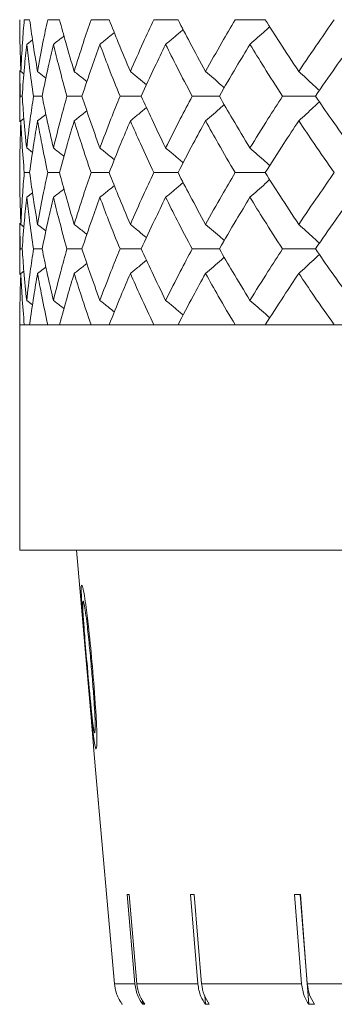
# Model space of a CAD drawing. Header units: inches. Extents: x -3.6 to 22.2, y -7.8 to 16.7.
# Tile 75 of 127: x 10.873 to 11.124, y 0.879 to 1.665. Entities that reach past the tile are written whole.
import ezdxf

# ---------------------------------------------------------------- set-up
doc = ezdxf.new("R2010")
doc.units = ezdxf.units.IN
doc.header["$MEASUREMENT"] = 0

msp = doc.modelspace()

# ---------------------------------------------------------------- linework, layer by layer
at = {"color": 7, "linetype": 'Continuous', "lineweight": 15}
for p, q in [((10.88072, 1.66547), (10.87642, 1.66547)), ((10.90461, 1.66547), (10.89517, 1.66547)), ((10.94424, 1.66547), (10.92977, 1.66547)), ((10.99917, 1.66547), (10.97982, 1.66547)), ((11.0688, 1.66547), (11.04478, 1.66547)), ((10.87836, 1.64576), (10.88298, 1.64935)), ((10.87282, 1.62494), (10.87282, 1.58375)), ((10.87305, 1.60435), (10.87285, 1.62494)), ((10.8737, 1.62407), (10.87614, 1.62218)), ((10.88703, 1.62407), (10.8937, 1.61886)), ((10.87476, 1.60435), (10.87305, 1.60435)), ((10.89068, 1.60435), (10.8838, 1.60435)), ((10.92249, 1.60435), (10.91051, 1.60435)), ((10.96983, 1.60435), (10.95289, 1.60435)), ((11.0322, 1.60435), (11.01048, 1.60435)), ((11.1089, 1.60435), (11.08264, 1.60435)), ((10.88703, 1.58462), (10.89366, 1.58981)), ((10.8737, 1.58462), (10.87609, 1.58648)), ((10.87836, 1.56293), (10.88302, 1.55931)), ((10.88072, 1.54322), (10.87642, 1.54322)), ((10.90461, 1.54322), (10.89517, 1.54322)), ((10.94424, 1.54322), (10.92977, 1.54322)), ((10.99917, 1.54322), (10.97982, 1.54322)), ((11.0688, 1.54322), (11.04478, 1.54322)), ((10.87836, 1.52354), (10.88298, 1.52712)), ((10.87282, 1.50277), (10.87282, 1.4618)), ((10.87305, 1.48227), (10.87285, 1.50277)), ((10.8737, 1.5019), (10.87614, 1.50002)), ((10.88703, 1.5019), (10.89369, 1.49671)), ((10.87476, 1.48227), (10.87305, 1.48227)), ((10.89068, 1.48227), (10.8838, 1.48227)), ((10.92249, 1.48227), (10.91051, 1.48227)), ((10.96983, 1.48227), (10.95289, 1.48227)), ((11.0322, 1.48227), (11.01048, 1.48227)), ((11.1089, 1.48227), (11.08264, 1.48227)), ((10.8737, 1.46267), (10.87609, 1.46451)), ((10.88703, 1.46267), (10.89366, 1.46782)), ((10.87836, 1.44115), (10.88302, 1.43757)), ((10.87282, 1.42165), (10.87282, 1.24165)), ((10.87282, 1.42165), (13.80882, 1.42165)), ((10.87642, 1.42165), (10.87282, 1.42165)), ((10.89517, 1.42165), (10.88072, 1.42165)), ((10.92977, 1.42165), (10.90461, 1.42165)), ((10.97982, 1.42165), (10.94424, 1.42165)), ((11.04478, 1.42165), (10.99917, 1.42165)), ((11.12395, 1.42165), (11.0688, 1.42165)), ((13.80882, 1.24165), (10.87282, 1.24165)), ((10.91801, 1.24165), (10.92999, 1.10473)), ((10.93081, 1.14847), (10.92995, 1.1484)), ((10.93326, 1.11714), (10.93236, 1.11706)), ((10.93176, 1.08451), (10.93339, 1.06589)), ((10.93179, 1.08421), (10.93176, 1.08451)), ((10.9334, 1.06589), (10.93339, 1.06589)), ((10.94836, 0.89494), (10.9334, 1.06589)), ((10.9334, 1.06589), (10.93577, 1.03882)), ((10.95855, 0.96627), (10.96472, 0.89494)), ((10.96628, 0.89494), (10.96012, 0.96627)), ((11.00903, 0.96627), (11.01496, 0.89494)), ((11.01805, 0.89494), (11.01212, 0.96627)), ((11.0923, 0.96627), (11.09786, 0.89494)), ((11.09676, 0.96627), (11.1036, 0.87858)), ((11.1024, 0.89494), (11.09684, 0.96627)), ((10.94758, 0.90379), (10.94836, 0.89494)), ((10.94836, 0.89494), (10.96472, 0.89494)), ((10.96628, 0.89494), (11.01496, 0.89494)), ((11.01805, 0.89494), (11.09786, 0.89494)), ((11.1024, 0.89494), (11.21135, 0.89494)), ((10.9708, 0.88184), (10.97108, 0.87858)), ((11.02053, 0.88528), (11.02109, 0.87858)), ((10.97264, 0.87858), (10.97108, 0.87858)), ((11.02418, 0.87858), (11.02109, 0.87858)), ((11.10814, 0.87858), (11.1036, 0.87858))]:
    msp.add_line(p, q, dxfattribs=at)
for centre, major_axis, ratio, start_param, end_param in [((12.35148, 1.08958), (1.4095, 0.12182), 0.013584, 3.293946, 3.301041), ((12.35108, 1.08958), (1.4095, 0.11737), 0.026849, 3.44996, 3.457055), ((12.35044, 1.08958), (1.40949, 0.11005), 0.039478, 3.60619, 3.613285)]:
    msp.add_ellipse(centre, major_axis=major_axis, ratio=ratio, start_param=start_param, end_param=end_param, dxfattribs=at)
for points, knots in [([(10.8737, 1.62407), (10.87341, 1.6318), (10.8729, 1.64561), (10.87285, 1.6594), (10.87282, 1.66547)], [0, 0, 0, 0, 0.560136, 1, 1, 1, 1]), ([(10.8737, 1.62407), (10.87408, 1.6318), (10.87477, 1.64561), (10.87591, 1.6594), (10.87642, 1.66547)], [0, 0, 0, 0, 0.560136, 1, 1, 1, 1]), ([(10.88703, 1.62407), (10.88573, 1.6318), (10.88341, 1.64561), (10.88154, 1.6594), (10.88072, 1.66547)], [0, 0, 0, 0, 0.560136, 1, 1, 1, 1]), ([(10.88703, 1.62407), (10.88843, 1.6318), (10.89092, 1.64561), (10.89387, 1.6594), (10.89517, 1.66547)], [0, 0, 0, 0, 0.5601361, 1, 1, 1, 1]), ([(10.91629, 1.62407), (10.91399, 1.6318), (10.90988, 1.64561), (10.90622, 1.6594), (10.90461, 1.66547)], [0, 0, 0, 0, 0.560136, 1, 1, 1, 1]), ([(10.91629, 1.62407), (10.91869, 1.6318), (10.92296, 1.64561), (10.92769, 1.6594), (10.92977, 1.66547)], [0, 0, 0, 0, 0.5601361, 1, 1, 1, 1]), ([(10.96116, 1.62407), (10.95789, 1.6318), (10.95204, 1.64561), (10.94663, 1.6594), (10.94424, 1.66547)], [0, 0, 0, 0, 0.560136, 1, 1, 1, 1]), ([(10.96116, 1.62407), (10.96453, 1.6318), (10.97054, 1.64561), (10.97698, 1.6594), (10.97982, 1.66547)], [0, 0, 0, 0, 0.560136, 1, 1, 1, 1]), ([(11.02115, 1.62407), (11.01693, 1.6318), (11.00941, 1.64561), (11.0023, 1.6594), (10.99917, 1.66547)], [0, 0, 0, 0, 0.560136, 1, 1, 1, 1]), ([(11.02115, 1.62407), (11.02545, 1.6318), (11.03313, 1.64561), (11.04122, 1.6594), (11.04478, 1.66547)], [0, 0, 0, 0, 0.560136, 1, 1, 1, 1]), ([(11.09559, 1.62407), (11.09049, 1.6318), (11.08137, 1.64561), (11.07264, 1.6594), (11.0688, 1.66547)], [0, 0, 0, 0, 0.560136, 1, 1, 1, 1]), ([(11.09559, 1.62407), (11.10078, 1.6318), (11.11005, 1.64561), (11.1197, 1.6594), (11.12395, 1.66547)], [0, 0, 0, 0, 0.560136, 1, 1, 1, 1]), ([(10.9368, 1.64576), (10.93905, 1.64757), (10.9429, 1.65068), (10.94673, 1.65383), (10.94834, 1.65515)], [0, 0, 0, 0, 0.580604, 1, 1, 1, 1]), ([(10.9893, 1.64576), (10.99146, 1.64757), (10.99577, 1.65119), (11.00042, 1.65514), (11.0029, 1.65729), (11.00326, 1.6576)], [0, 0, 0, 0, 0.461333, 0.922665, 1, 1, 1, 1]), ([(11.05661, 1.64576), (11.05866, 1.64757), (11.06275, 1.65119), (11.06801, 1.65589), (11.0712, 1.65881), (11.07236, 1.65988)], [0, 0, 0, 0, 0.387866, 0.775733, 1, 1, 1, 1]), ([(10.87476, 1.60435), (10.87531, 1.61208), (10.87629, 1.62589), (10.87773, 1.63969), (10.87836, 1.64576)], [0, 0, 0, 0, 0.5600706, 1, 1, 1, 1]), ([(10.8838, 1.60435), (10.88266, 1.61208), (10.88063, 1.62589), (10.87905, 1.63969), (10.87836, 1.64576)], [0, 0, 0, 0, 0.560071, 1, 1, 1, 1]), ([(10.89068, 1.60435), (10.89224, 1.61208), (10.89502, 1.62589), (10.89826, 1.63969), (10.89969, 1.64576)], [0, 0, 0, 0, 0.560071, 1, 1, 1, 1]), ([(10.89969, 1.64576), (10.90199, 1.64757), (10.90481, 1.64978), (10.90761, 1.65203), (10.90813, 1.65244)], [0, 0, 0, 0, 0.814996, 1, 1, 1, 1]), ([(10.91051, 1.60435), (10.90837, 1.61208), (10.90454, 1.62589), (10.90117, 1.63969), (10.89969, 1.64576)], [0, 0, 0, 0, 0.5600706, 1, 1, 1, 1]), ([(10.92249, 1.60435), (10.92504, 1.61208), (10.9296, 1.62589), (10.9346, 1.63969), (10.9368, 1.64576)], [0, 0, 0, 0, 0.560071, 1, 1, 1, 1]), ([(10.95289, 1.60435), (10.94977, 1.61208), (10.9442, 1.62589), (10.93906, 1.63969), (10.9368, 1.64576)], [0, 0, 0, 0, 0.5600706, 1, 1, 1, 1]), ([(10.96983, 1.60435), (10.97335, 1.61208), (10.97964, 1.62589), (10.98635, 1.63969), (10.9893, 1.64576)], [0, 0, 0, 0, 0.560071, 1, 1, 1, 1]), ([(11.01048, 1.60435), (11.00641, 1.61208), (10.99915, 1.62589), (10.99231, 1.63969), (10.9893, 1.64576)], [0, 0, 0, 0, 0.5600706, 1, 1, 1, 1]), ([(11.0322, 1.60435), (11.03664, 1.61208), (11.04459, 1.62589), (11.05294, 1.63969), (11.05661, 1.64576)], [0, 0, 0, 0, 0.5600706, 1, 1, 1, 1]), ([(11.08264, 1.60435), (11.07767, 1.61208), (11.06881, 1.62589), (11.06034, 1.63969), (11.05661, 1.64576)], [0, 0, 0, 0, 0.560071, 1, 1, 1, 1]), ([(11.1089, 1.60435), (11.11423, 1.61208), (11.12374, 1.62589), (11.13363, 1.63969), (11.13799, 1.64576)], [0, 0, 0, 0, 0.560071, 1, 1, 1, 1]), ([(10.91629, 1.62407), (10.91857, 1.62226), (10.92195, 1.61958), (10.9253, 1.61686), (10.92639, 1.61597)], [0, 0, 0, 0, 0.672904, 1, 1, 1, 1]), ([(10.96116, 1.62407), (10.96336, 1.62226), (10.96766, 1.61873), (10.97193, 1.61516), (10.97401, 1.61341)], [0, 0, 0, 0, 0.511985, 1, 1, 1, 1]), ([(11.02115, 1.62407), (11.02325, 1.62226), (11.02746, 1.61864), (11.03244, 1.61431), (11.0353, 1.61175), (11.03609, 1.61105)], [0, 0, 0, 0, 0.42034, 0.840681, 1, 1, 1, 1]), ([(11.09559, 1.62407), (11.09758, 1.62226), (11.10155, 1.61864), (11.10703, 1.61358), (11.11051, 1.61029), (11.11203, 1.60885)], [0, 0, 0, 0, 0.360211, 0.720422, 1, 1, 1, 1]), ([(10.87285, 1.58375), (10.87284, 1.58454), (10.87276, 1.5914), (10.87292, 1.59827), (10.87305, 1.60435)], [0, 0, 0, 0, 0.115039, 1, 1, 1, 1]), ([(10.87836, 1.56293), (10.87757, 1.57066), (10.87614, 1.58446), (10.87519, 1.59827), (10.87476, 1.60435)], [0, 0, 0, 0, 0.559933, 1, 1, 1, 1]), ([(10.87836, 1.56293), (10.87925, 1.57066), (10.88084, 1.58446), (10.8829, 1.59827), (10.8838, 1.60435)], [0, 0, 0, 0, 0.559933, 1, 1, 1, 1]), ([(10.89969, 1.56293), (10.89788, 1.57066), (10.89466, 1.58446), (10.8919, 1.59827), (10.89068, 1.60435)], [0, 0, 0, 0, 0.559933, 1, 1, 1, 1]), ([(10.89969, 1.56293), (10.90159, 1.57066), (10.90498, 1.58446), (10.90882, 1.59827), (10.91051, 1.60435)], [0, 0, 0, 0, 0.559933, 1, 1, 1, 1]), ([(10.9368, 1.56293), (10.93401, 1.57066), (10.92903, 1.58446), (10.92448, 1.59827), (10.92249, 1.60435)], [0, 0, 0, 0, 0.559933, 1, 1, 1, 1]), ([(10.9368, 1.56293), (10.93969, 1.57066), (10.94484, 1.58446), (10.95043, 1.59827), (10.95289, 1.60435)], [0, 0, 0, 0, 0.559933, 1, 1, 1, 1]), ([(10.9893, 1.56293), (10.98555, 1.57066), (10.97886, 1.58446), (10.97259, 1.59827), (10.96983, 1.60435)], [0, 0, 0, 0, 0.559933, 1, 1, 1, 1]), ([(10.9893, 1.56293), (10.99314, 1.57066), (11, 1.58446), (11.00728, 1.59827), (11.01048, 1.60435)], [0, 0, 0, 0, 0.559933, 1, 1, 1, 1]), ([(11.02115, 1.58462), (11.02325, 1.58643), (11.02746, 1.59005), (11.03244, 1.59438), (11.0353, 1.59693), (11.03608, 1.59763)], [0, 0, 0, 0, 0.42064, 0.84128, 1, 1, 1, 1]), ([(11.05661, 1.56293), (11.05194, 1.57066), (11.04361, 1.58446), (11.03568, 1.59827), (11.0322, 1.60435)], [0, 0, 0, 0, 0.559933, 1, 1, 1, 1]), ([(11.05661, 1.56293), (11.06136, 1.57066), (11.06985, 1.58446), (11.07873, 1.59827), (11.08264, 1.60435)], [0, 0, 0, 0, 0.559933, 1, 1, 1, 1]), ([(11.09559, 1.58462), (11.09758, 1.58643), (11.10155, 1.59005), (11.10703, 1.59511), (11.1105, 1.5984), (11.11202, 1.59984)], [0, 0, 0, 0, 0.360346, 0.720692, 1, 1, 1, 1]), ([(11.13799, 1.56293), (11.13246, 1.57066), (11.12257, 1.58446), (11.11308, 1.59827), (11.1089, 1.60435)], [0, 0, 0, 0, 0.559933, 1, 1, 1, 1]), ([(10.91629, 1.58462), (10.91857, 1.58643), (10.92194, 1.58911), (10.92528, 1.59182), (10.92637, 1.5927)], [0, 0, 0, 0, 0.674489, 1, 1, 1, 1]), ([(10.96116, 1.58462), (10.96336, 1.58643), (10.96766, 1.58996), (10.97192, 1.59353), (10.97399, 1.59527)], [0, 0, 0, 0, 0.51264, 1, 1, 1, 1]), ([(10.87282, 1.54322), (10.87286, 1.55095), (10.87293, 1.56474), (10.87346, 1.57855), (10.8737, 1.58462)], [0, 0, 0, 0, 0.559868, 1, 1, 1, 1]), ([(10.87642, 1.54322), (10.87579, 1.55095), (10.87466, 1.56474), (10.87399, 1.57855), (10.8737, 1.58462)], [0, 0, 0, 0, 0.559868, 1, 1, 1, 1]), ([(10.88072, 1.54322), (10.88178, 1.55095), (10.88366, 1.56474), (10.886, 1.57855), (10.88703, 1.58462)], [0, 0, 0, 0, 0.5598675, 1, 1, 1, 1]), ([(10.89517, 1.54322), (10.89353, 1.55095), (10.8906, 1.56474), (10.88812, 1.57855), (10.88703, 1.58462)], [0, 0, 0, 0, 0.5598675, 1, 1, 1, 1]), ([(10.90461, 1.54322), (10.90667, 1.55095), (10.91035, 1.56474), (10.91448, 1.57855), (10.91629, 1.58462)], [0, 0, 0, 0, 0.559868, 1, 1, 1, 1]), ([(10.92977, 1.54322), (10.92713, 1.55095), (10.92243, 1.56474), (10.91817, 1.57855), (10.91629, 1.58462)], [0, 0, 0, 0, 0.559868, 1, 1, 1, 1]), ([(10.94424, 1.54322), (10.94728, 1.55095), (10.95272, 1.56474), (10.95858, 1.57855), (10.96116, 1.58462)], [0, 0, 0, 0, 0.5598675, 1, 1, 1, 1]), ([(10.97982, 1.54322), (10.97622, 1.55095), (10.96979, 1.56474), (10.9638, 1.57855), (10.96116, 1.58462)], [0, 0, 0, 0, 0.559868, 1, 1, 1, 1]), ([(10.99917, 1.54322), (11.00316, 1.55095), (11.01029, 1.56474), (11.01783, 1.57855), (11.02115, 1.58462)], [0, 0, 0, 0, 0.559868, 1, 1, 1, 1]), ([(11.04478, 1.54322), (11.04026, 1.55095), (11.03218, 1.56474), (11.02452, 1.57855), (11.02115, 1.58462)], [0, 0, 0, 0, 0.559868, 1, 1, 1, 1]), ([(11.0688, 1.54322), (11.0737, 1.55095), (11.08244, 1.56474), (11.09157, 1.57855), (11.09559, 1.58462)], [0, 0, 0, 0, 0.559868, 1, 1, 1, 1]), ([(11.12395, 1.54322), (11.11855, 1.55095), (11.10891, 1.56474), (11.09966, 1.57855), (11.09559, 1.58462)], [0, 0, 0, 0, 0.5598675, 1, 1, 1, 1]), ([(10.89969, 1.56293), (10.90199, 1.56112), (10.90482, 1.5589), (10.90763, 1.55665), (10.90816, 1.55623)], [0, 0, 0, 0, 0.81232, 1, 1, 1, 1]), ([(10.9368, 1.56293), (10.93905, 1.56112), (10.94291, 1.55801), (10.94675, 1.55485), (10.94836, 1.55352)], [0, 0, 0, 0, 0.5796243, 1, 1, 1, 1]), ([(10.9893, 1.56293), (10.99146, 1.56112), (10.99577, 1.5575), (11.00043, 1.55355), (11.00291, 1.55139), (11.00327, 1.55108)], [0, 0, 0, 0, 0.460902, 0.921804, 1, 1, 1, 1]), ([(11.05661, 1.56293), (11.05866, 1.56112), (11.06275, 1.5575), (11.06801, 1.5528), (11.0712, 1.54988), (11.07237, 1.54881)], [0, 0, 0, 0, 0.38767, 0.775339, 1, 1, 1, 1]), ([(10.8737, 1.5019), (10.87341, 1.50961), (10.8729, 1.52337), (10.87285, 1.53715), (10.87282, 1.54322)], [0, 0, 0, 0, 0.55973, 1, 1, 1, 1]), ([(10.8737, 1.5019), (10.87408, 1.50961), (10.87477, 1.52337), (10.87591, 1.53715), (10.87642, 1.54322)], [0, 0, 0, 0, 0.55973, 1, 1, 1, 1]), ([(10.88703, 1.5019), (10.88573, 1.50961), (10.88341, 1.52337), (10.88154, 1.53715), (10.88072, 1.54322)], [0, 0, 0, 0, 0.55973, 1, 1, 1, 1]), ([(10.88703, 1.5019), (10.88843, 1.50961), (10.89092, 1.52337), (10.89387, 1.53715), (10.89517, 1.54322)], [0, 0, 0, 0, 0.55973, 1, 1, 1, 1]), ([(10.91629, 1.5019), (10.91399, 1.50961), (10.90988, 1.52337), (10.90622, 1.53715), (10.90461, 1.54322)], [0, 0, 0, 0, 0.55973, 1, 1, 1, 1]), ([(10.91629, 1.5019), (10.91869, 1.50961), (10.92297, 1.52337), (10.92769, 1.53715), (10.92977, 1.54322)], [0, 0, 0, 0, 0.55973, 1, 1, 1, 1]), ([(10.96116, 1.5019), (10.95789, 1.50961), (10.95204, 1.52337), (10.94663, 1.53715), (10.94424, 1.54322)], [0, 0, 0, 0, 0.55973, 1, 1, 1, 1]), ([(10.96116, 1.5019), (10.96453, 1.50961), (10.97054, 1.52337), (10.97698, 1.53715), (10.97982, 1.54322)], [0, 0, 0, 0, 0.55973, 1, 1, 1, 1]), ([(11.02115, 1.5019), (11.01694, 1.50961), (11.00941, 1.52337), (11.0023, 1.53715), (10.99917, 1.54322)], [0, 0, 0, 0, 0.55973, 1, 1, 1, 1]), ([(11.02115, 1.5019), (11.02545, 1.50961), (11.03313, 1.52337), (11.04122, 1.53715), (11.04478, 1.54322)], [0, 0, 0, 0, 0.55973, 1, 1, 1, 1]), ([(11.09559, 1.5019), (11.09049, 1.50961), (11.08136, 1.52337), (11.07264, 1.53715), (11.0688, 1.54322)], [0, 0, 0, 0, 0.55973, 1, 1, 1, 1]), ([(11.09559, 1.5019), (11.10078, 1.50961), (11.11005, 1.52337), (11.1197, 1.53715), (11.12395, 1.54322)], [0, 0, 0, 0, 0.55973, 1, 1, 1, 1]), ([(10.9893, 1.52354), (10.99146, 1.52534), (10.99577, 1.52896), (11.00043, 1.5329), (11.00291, 1.53505), (11.00326, 1.53536)], [0, 0, 0, 0, 0.461504, 0.923007, 1, 1, 1, 1]), ([(11.05661, 1.52354), (11.05866, 1.52534), (11.06276, 1.52895), (11.06801, 1.53365), (11.0712, 1.53657), (11.07236, 1.53764)], [0, 0, 0, 0, 0.388001, 0.776003, 1, 1, 1, 1]), ([(10.89969, 1.52354), (10.90199, 1.52534), (10.90481, 1.52755), (10.90762, 1.52979), (10.90813, 1.5302)], [0, 0, 0, 0, 0.81537, 1, 1, 1, 1]), ([(10.9368, 1.52354), (10.93905, 1.52534), (10.94291, 1.52845), (10.94674, 1.53159), (10.94834, 1.53291)], [0, 0, 0, 0, 0.58084, 1, 1, 1, 1]), ([(10.87476, 1.48227), (10.87531, 1.48996), (10.87629, 1.50371), (10.87773, 1.51747), (10.87836, 1.52354)], [0, 0, 0, 0, 0.559665, 1, 1, 1, 1]), ([(10.8838, 1.48227), (10.88266, 1.48996), (10.88063, 1.50371), (10.87905, 1.51747), (10.87836, 1.52354)], [0, 0, 0, 0, 0.5596645, 1, 1, 1, 1]), ([(10.89068, 1.48227), (10.89224, 1.48996), (10.89502, 1.50371), (10.89826, 1.51747), (10.89969, 1.52354)], [0, 0, 0, 0, 0.559665, 1, 1, 1, 1]), ([(10.91051, 1.48227), (10.90837, 1.48996), (10.90454, 1.50371), (10.90117, 1.51747), (10.89969, 1.52354)], [0, 0, 0, 0, 0.559665, 1, 1, 1, 1]), ([(10.92249, 1.48227), (10.92504, 1.48996), (10.9296, 1.50371), (10.9346, 1.51747), (10.9368, 1.52354)], [0, 0, 0, 0, 0.5596645, 1, 1, 1, 1]), ([(10.95289, 1.48227), (10.94977, 1.48996), (10.9442, 1.50371), (10.93906, 1.51747), (10.9368, 1.52354)], [0, 0, 0, 0, 0.559665, 1, 1, 1, 1]), ([(10.96983, 1.48227), (10.97335, 1.48996), (10.97964, 1.50371), (10.98635, 1.51747), (10.9893, 1.52354)], [0, 0, 0, 0, 0.559665, 1, 1, 1, 1]), ([(11.01048, 1.48227), (11.00641, 1.48996), (10.99915, 1.50371), (10.99231, 1.51747), (10.9893, 1.52354)], [0, 0, 0, 0, 0.559665, 1, 1, 1, 1]), ([(11.0322, 1.48227), (11.03664, 1.48996), (11.04459, 1.50371), (11.05294, 1.51747), (11.05661, 1.52354)], [0, 0, 0, 0, 0.5596645, 1, 1, 1, 1]), ([(11.08264, 1.48227), (11.07768, 1.48996), (11.0688, 1.50371), (11.06034, 1.51747), (11.05661, 1.52354)], [0, 0, 0, 0, 0.559665, 1, 1, 1, 1]), ([(11.1089, 1.48227), (11.11423, 1.48996), (11.12374, 1.50371), (11.13363, 1.51747), (11.13799, 1.52354)], [0, 0, 0, 0, 0.559665, 1, 1, 1, 1]), ([(10.91629, 1.5019), (10.91857, 1.5001), (10.92195, 1.49743), (10.9253, 1.49472), (10.92639, 1.49384)], [0, 0, 0, 0, 0.674052, 1, 1, 1, 1]), ([(10.96116, 1.5019), (10.96337, 1.5001), (10.96767, 1.49658), (10.97193, 1.49302), (10.97401, 1.49129)], [0, 0, 0, 0, 0.512874, 1, 1, 1, 1]), ([(11.02115, 1.5019), (11.02326, 1.50009), (11.02747, 1.49649), (11.03245, 1.49217), (11.03531, 1.48963), (11.03609, 1.48894)], [0, 0, 0, 0, 0.421083, 0.842166, 1, 1, 1, 1]), ([(11.09559, 1.5019), (11.09758, 1.5001), (11.10156, 1.49649), (11.10704, 1.49144), (11.11051, 1.48817), (11.11202, 1.48675)], [0, 0, 0, 0, 0.360851, 0.721702, 1, 1, 1, 1]), ([(10.87285, 1.4618), (10.87284, 1.46258), (10.87276, 1.4694), (10.87292, 1.47622), (10.87305, 1.48227)], [0, 0, 0, 0, 0.114506, 1, 1, 1, 1]), ([(10.87836, 1.44115), (10.87757, 1.44881), (10.87614, 1.4625), (10.87519, 1.47622), (10.87476, 1.48227)], [0, 0, 0, 0, 0.559527, 1, 1, 1, 1]), ([(10.87836, 1.44115), (10.87925, 1.44881), (10.88085, 1.4625), (10.8829, 1.47622), (10.8838, 1.48227)], [0, 0, 0, 0, 0.5595273, 1, 1, 1, 1]), ([(10.89969, 1.44115), (10.89788, 1.44881), (10.89466, 1.4625), (10.8919, 1.47622), (10.89068, 1.48227)], [0, 0, 0, 0, 0.559527, 1, 1, 1, 1]), ([(10.89969, 1.44115), (10.90159, 1.44881), (10.90498, 1.4625), (10.90882, 1.47622), (10.91051, 1.48227)], [0, 0, 0, 0, 0.559527, 1, 1, 1, 1]), ([(10.9368, 1.44115), (10.93401, 1.44881), (10.92902, 1.4625), (10.92448, 1.47622), (10.92249, 1.48227)], [0, 0, 0, 0, 0.559527, 1, 1, 1, 1]), ([(10.9368, 1.44115), (10.93969, 1.44881), (10.94484, 1.4625), (10.95043, 1.47622), (10.95289, 1.48227)], [0, 0, 0, 0, 0.559527, 1, 1, 1, 1]), ([(10.9893, 1.44115), (10.98555, 1.44881), (10.97885, 1.4625), (10.97259, 1.47622), (10.96983, 1.48227)], [0, 0, 0, 0, 0.559527, 1, 1, 1, 1]), ([(10.9893, 1.44115), (10.99314, 1.44881), (11, 1.4625), (11.00727, 1.47622), (11.01048, 1.48227)], [0, 0, 0, 0, 0.559527, 1, 1, 1, 1]), ([(11.05661, 1.44115), (11.05194, 1.44881), (11.04361, 1.4625), (11.03569, 1.47622), (11.0322, 1.48227)], [0, 0, 0, 0, 0.559527, 1, 1, 1, 1]), ([(11.05661, 1.44115), (11.06136, 1.44881), (11.06985, 1.4625), (11.07873, 1.47622), (11.08264, 1.48227)], [0, 0, 0, 0, 0.5595273, 1, 1, 1, 1]), ([(11.13799, 1.44115), (11.13246, 1.44881), (11.12257, 1.4625), (11.11308, 1.47622), (11.1089, 1.48227)], [0, 0, 0, 0, 0.559527, 1, 1, 1, 1]), ([(10.96116, 1.46267), (10.96337, 1.46447), (10.96766, 1.46797), (10.97192, 1.47152), (10.97399, 1.47324)], [0, 0, 0, 0, 0.5139, 1, 1, 1, 1]), ([(11.02115, 1.46267), (11.02326, 1.46447), (11.02748, 1.46807), (11.03246, 1.47238), (11.03531, 1.47491), (11.03608, 1.47559)], [0, 0, 0, 0, 0.421667, 0.843334, 1, 1, 1, 1]), ([(11.09559, 1.46267), (11.09758, 1.46447), (11.10157, 1.46807), (11.10705, 1.4731), (11.11051, 1.47637), (11.11202, 1.47779)], [0, 0, 0, 0, 0.361223, 0.722446, 1, 1, 1, 1]), ([(10.91629, 1.46267), (10.91857, 1.46447), (10.92194, 1.46713), (10.92529, 1.46982), (10.92637, 1.47069)], [0, 0, 0, 0, 0.676171, 1, 1, 1, 1]), ([(10.87282, 1.42165), (10.87286, 1.42929), (10.87293, 1.44295), (10.87346, 1.45664), (10.8737, 1.46267)], [0, 0, 0, 0, 0.559462, 1, 1, 1, 1]), ([(10.87642, 1.42165), (10.87579, 1.42929), (10.87466, 1.44295), (10.87399, 1.45664), (10.8737, 1.46267)], [0, 0, 0, 0, 0.559462, 1, 1, 1, 1]), ([(10.88072, 1.42165), (10.88178, 1.42929), (10.88366, 1.44295), (10.886, 1.45664), (10.88703, 1.46267)], [0, 0, 0, 0, 0.559462, 1, 1, 1, 1]), ([(10.89517, 1.42165), (10.89353, 1.42929), (10.8906, 1.44295), (10.88812, 1.45664), (10.88703, 1.46267)], [0, 0, 0, 0, 0.559462, 1, 1, 1, 1]), ([(10.90461, 1.42165), (10.90667, 1.42929), (10.91035, 1.44295), (10.91448, 1.45664), (10.91629, 1.46267)], [0, 0, 0, 0, 0.559462, 1, 1, 1, 1]), ([(10.92977, 1.42165), (10.92713, 1.42929), (10.92242, 1.44295), (10.91817, 1.45664), (10.91629, 1.46267)], [0, 0, 0, 0, 0.559462, 1, 1, 1, 1]), ([(10.94424, 1.42165), (10.94728, 1.42929), (10.95272, 1.44295), (10.95858, 1.45664), (10.96116, 1.46267)], [0, 0, 0, 0, 0.559462, 1, 1, 1, 1]), ([(10.97982, 1.42165), (10.97622, 1.42929), (10.96979, 1.44295), (10.9638, 1.45664), (10.96116, 1.46267)], [0, 0, 0, 0, 0.559462, 1, 1, 1, 1]), ([(10.99917, 1.42165), (11.00316, 1.42929), (11.01029, 1.44295), (11.01783, 1.45664), (11.02115, 1.46267)], [0, 0, 0, 0, 0.559462, 1, 1, 1, 1]), ([(11.04478, 1.42165), (11.04026, 1.42929), (11.03218, 1.44295), (11.02452, 1.45664), (11.02115, 1.46267)], [0, 0, 0, 0, 0.559462, 1, 1, 1, 1]), ([(11.0688, 1.42165), (11.0737, 1.42929), (11.08244, 1.44295), (11.09157, 1.45664), (11.09559, 1.46267)], [0, 0, 0, 0, 0.559462, 1, 1, 1, 1]), ([(11.12395, 1.42165), (11.11855, 1.42929), (11.10891, 1.44295), (11.09966, 1.45664), (11.09559, 1.46267)], [0, 0, 0, 0, 0.559462, 1, 1, 1, 1]), ([(10.89969, 1.44115), (10.902, 1.43936), (10.90483, 1.43716), (10.90764, 1.43493), (10.90816, 1.43452)], [0, 0, 0, 0, 0.81536, 1, 1, 1, 1]), ([(10.9368, 1.44115), (10.93905, 1.43936), (10.94292, 1.43627), (10.94675, 1.43315), (10.94836, 1.43184)], [0, 0, 0, 0, 0.581822, 1, 1, 1, 1]), ([(10.9893, 1.44115), (10.99147, 1.43935), (10.99579, 1.43576), (11.00045, 1.43185), (11.00293, 1.42971), (11.00327, 1.42942)], [0, 0, 0, 0, 0.4626684, 0.9253369, 1, 1, 1, 1]), ([(11.05661, 1.44115), (11.05867, 1.43935), (11.06278, 1.43576), (11.06803, 1.4311), (11.07121, 1.42822), (11.07237, 1.42717)], [0, 0, 0, 0, 0.389165, 0.778331, 1, 1, 1, 1]), ([(10.92651, 1.14805), (10.92543, 1.16045), (10.92387, 1.17834), (10.92236, 1.19843), (10.92184, 1.20824), (10.92184, 1.21305), (10.92214, 1.21351), (10.92226, 1.21368)], [0, 0, 0, 0, 0.421594, 0.607967, 0.756534, 0.905242, 1, 1, 1, 1]), ([(10.92226, 1.21368), (10.92253, 1.21328), (10.92307, 1.21247), (10.92442, 1.20559), (10.92612, 1.19412), (10.92843, 1.1748), (10.92992, 1.15838), (10.93082, 1.14842)], [0, 0, 0, 0, 0.149741, 0.300153, 0.441371, 0.66137, 1, 1, 1, 1]), ([(10.9234, 1.20091), (10.92327, 1.20053), (10.92303, 1.19976), (10.92317, 1.1943), (10.92369, 1.18551), (10.9249, 1.16974), (10.92605, 1.15655), (10.92679, 1.14812)], [0, 0, 0, 0, 0.140535, 0.281728, 0.422875, 0.631025, 1, 1, 1, 1]), ([(10.92995, 1.1484), (10.92944, 1.15415), (10.9284, 1.16569), (10.92682, 1.18055), (10.92537, 1.19198), (10.92425, 1.19863), (10.92365, 1.20072), (10.92343, 1.20088), (10.9234, 1.20091)], [0, 0, 0, 0, 0.252877, 0.507326, 0.666726, 0.827661, 0.971571, 1, 1, 1, 1]), ([(10.93373, 1.08277), (10.93349, 1.08315), (10.93302, 1.0839), (10.93204, 1.09047), (10.93079, 1.10147), (10.9289, 1.12092), (10.92744, 1.13755), (10.92651, 1.14805)], [0, 0, 0, 0, 0.145116, 0.291011, 0.429849, 0.640052, 1, 1, 1, 1]), ([(10.92679, 1.14812), (10.92779, 1.13666), (10.92914, 1.12131), (10.93091, 1.10465), (10.93186, 1.09778), (10.93239, 1.09573), (10.9326, 1.09557), (10.93263, 1.09555)], [0, 0, 0, 0, 0.493108, 0.660584, 0.82954, 0.974955, 1, 1, 1, 1]), ([(10.93236, 1.11706), (10.9322, 1.1196), (10.93187, 1.12467), (10.93109, 1.13515), (10.93041, 1.1431), (10.92995, 1.1484)], [0, 0, 0, 0, 0.25048, 0.501036, 1, 1, 1, 1]), ([(10.93082, 1.14842), (10.93177, 1.13717), (10.93316, 1.12076), (10.93421, 1.10093), (10.93448, 1.08959), (10.93424, 1.08359), (10.93387, 1.08301), (10.93373, 1.08277)], [0, 0, 0, 0, 0.381105, 0.555654, 0.731586, 0.892198, 1, 1, 1, 1]), ([(10.93263, 1.09555), (10.93278, 1.09605), (10.93307, 1.09697), (10.93306, 1.10304), (10.93279, 1.11003), (10.93249, 1.11502), (10.93236, 1.11706)], [0, 0, 0, 0, 0.30056, 0.560544, 0.820368, 1, 1, 1, 1]), ([(10.92997, 1.10497), (10.92999, 1.10484), (10.93002, 1.10457), (10.93023, 1.10231), (10.93051, 1.09935), (10.93075, 1.09663), (10.93089, 1.09501), (10.93093, 1.09459)], [0, 0, 0, 0, 0.243748, 0.490695, 0.70113, 0.922882, 1, 1, 1, 1]), ([(10.93091, 1.09459), (10.93078, 1.09604), (10.93053, 1.09885), (10.93023, 1.10212), (10.93003, 1.10433), (10.92998, 1.10487), (10.92997, 1.10495), (10.92997, 1.10497)], [0, 0, 0, 0, 0.263863, 0.511658, 0.733124, 0.948033, 1, 1, 1, 1]), ([(10.93173, 1.08493), (10.93167, 1.08558), (10.93157, 1.08679), (10.93133, 1.08966), (10.9311, 1.09236), (10.93096, 1.09401), (10.93091, 1.09459)], [0, 0, 0, 0, 0.322106, 0.597773, 0.857746, 1, 1, 1, 1]), ([(10.93093, 1.09459), (10.93104, 1.09328), (10.93127, 1.09065), (10.93154, 1.08743), (10.93172, 1.08514), (10.93178, 1.08431), (10.93179, 1.08423), (10.93179, 1.08421)], [0, 0, 0, 0, 0.2402581, 0.4832003, 0.7001889, 0.9154782, 1, 1, 1, 1]), ([(10.9548, 0.87858), (10.95468, 0.87873), (10.95245, 0.88163), (10.94957, 0.88702), (10.9487, 0.8927), (10.94836, 0.89494)], [0, 0, 0, 0, 0.032685, 0.618346, 1, 1, 1, 1]), ([(10.96472, 0.89494), (10.96532, 0.89148), (10.96635, 0.88555), (10.96969, 0.88062), (10.97108, 0.87858)], [0, 0, 0, 0, 0.585345, 1, 1, 1, 1]), ([(10.97264, 0.87858), (10.97101, 0.88105), (10.96771, 0.88604), (10.96676, 0.89196), (10.96628, 0.89494)], [0, 0, 0, 0, 0.496928, 1, 1, 1, 1]), ([(11.01496, 0.89494), (11.01554, 0.89148), (11.01653, 0.88555), (11.01975, 0.88062), (11.02109, 0.87858)], [0, 0, 0, 0, 0.585345, 1, 1, 1, 1]), ([(11.02418, 0.87858), (11.0226, 0.88105), (11.01943, 0.88604), (11.01852, 0.89196), (11.01805, 0.89494)], [0, 0, 0, 0, 0.496901, 1, 1, 1, 1]), ([(11.09786, 0.89494), (11.0984, 0.89148), (11.09933, 0.88555), (11.10234, 0.88062), (11.1036, 0.87858)], [0, 0, 0, 0, 0.585345, 1, 1, 1, 1]), ([(11.10814, 0.87858), (11.10666, 0.88105), (11.10369, 0.88604), (11.10283, 0.89196), (11.1024, 0.89494)], [0, 0, 0, 0, 0.496854, 1, 1, 1, 1])]:
    msp.add_open_spline(points, degree=3, knots=knots, dxfattribs=at)

doc.saveas('drawing.dxf')
